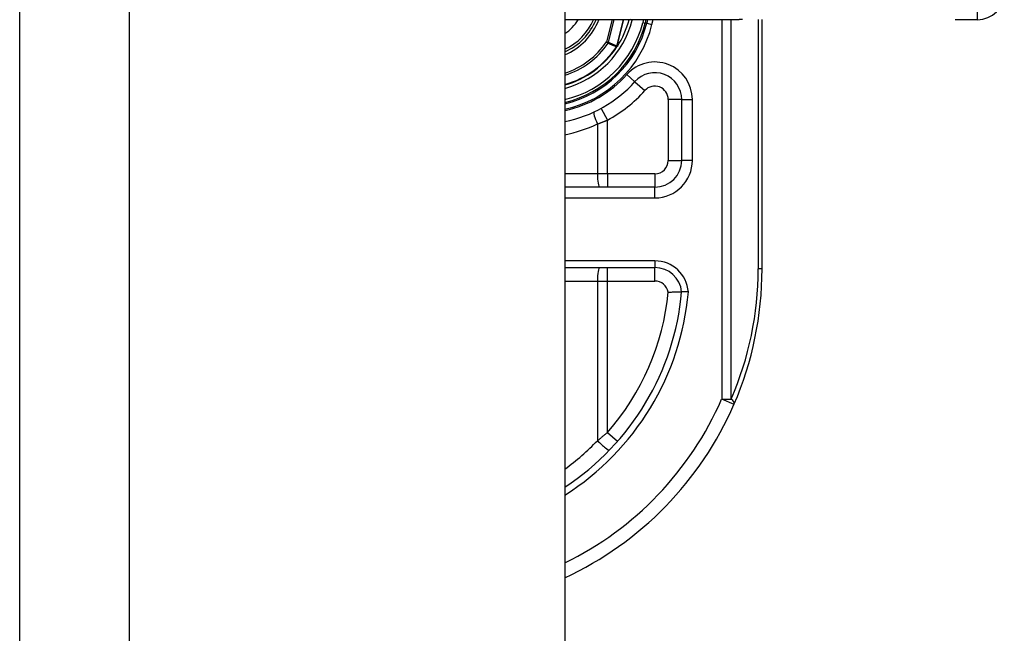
# Model space of a CAD drawing. Header units: inches. Extents: x 4 to 134, y 7 to 73.
# Tile 79 of 88: x 68.265 to 69.71, y 18.735 to 19.637. Entities that reach past the tile are written whole.
import ezdxf

# ---------------------------------------------------------------- set-up
doc = ezdxf.new("R2010")
doc.units = ezdxf.units.IN
doc.header["$MEASUREMENT"] = 0
doc.layers.add('Visible Edges(ANSI)', color=7, linetype='Continuous', lineweight=25)
doc.layers.add('Visible Tangent Edges(ANSI)', color=7, linetype='Continuous', lineweight=25)

msp = doc.modelspace()

# ---------------------------------------------------------------- linework, layer by layer
at = {"layer": 'Visible Edges(ANSI)'}
for p, q in [((68.2648, 51.4124), (68.2648, 15.9314)), ((69.0648, 51.4124), (69.0648, 15.9314)), ((69.0648, 19.6366), (69.3208, 19.6366)), ((69.183, 19.6312), (69.1843, 19.6366)), ((69.1863, 19.6366), (69.1851, 19.6314)), ((69.3543, 19.2704), (69.3543, 19.6368)), ((69.6378, 19.6366), (69.6704, 19.6366)), ((69.1417, 19.5973), (69.1411, 19.5965)), ((69.2362, 19.5193), (69.2362, 19.4299)), ((69.1969, 19.3905), (69.0648, 19.3905)), ((69.0648, 19.2724), (69.197, 19.2724))]:
    msp.add_line(p, q, dxfattribs=at)
at = {"layer": 'Visible Edges(ANSI)', "flags": 128}
for points in [[(69.1418, 19.5973), (69.1417, 19.5973), (69.1417, 19.5973), (69.1417, 19.5972), (69.1416, 19.5972), (69.1416, 19.5972), (69.1415, 19.5971), (69.1415, 19.5971), (69.1415, 19.5971), (69.1414, 19.597), (69.1414, 19.597), (69.1413, 19.597), (69.1413, 19.597), (69.1412, 19.5969), (69.1412, 19.5969), (69.1411, 19.5969), (69.1411, 19.5969), (69.141, 19.5969), (69.141, 19.5968), (69.141, 19.5968), (69.1409, 19.5968), (69.1409, 19.5968), (69.1408, 19.5967), (69.1408, 19.5967), (69.1407, 19.5967)], [(69.1419, 19.5975), (69.1419, 19.5975), (69.1419, 19.5975), (69.1419, 19.5975), (69.1419, 19.5975), (69.1419, 19.5975), (69.1419, 19.5975), (69.1419, 19.5974), (69.1419, 19.5974), (69.1419, 19.5974), (69.1419, 19.5974), (69.1419, 19.5974), (69.1419, 19.5974), (69.1418, 19.5974), (69.1418, 19.5974), (69.1418, 19.5974), (69.1418, 19.5974), (69.1418, 19.5974), (69.1418, 19.5974), (69.1418, 19.5974), (69.1418, 19.5974), (69.1418, 19.5973), (69.1418, 19.5973), (69.1418, 19.5973), (69.1418, 19.5973)], [(69.2164, 19.2364), (69.2177, 19.2364), (69.219, 19.2365), (69.2203, 19.2365), (69.2215, 19.2365), (69.2228, 19.2366), (69.224, 19.2366), (69.2252, 19.2366), (69.2263, 19.2366), (69.2274, 19.2367), (69.2285, 19.2367), (69.2295, 19.2367), (69.2304, 19.2367), (69.2313, 19.2367), (69.2321, 19.2367), (69.2329, 19.2367), (69.2336, 19.2367), (69.2342, 19.2367), (69.2347, 19.2367), (69.2352, 19.2367), (69.2356, 19.2367), (69.2358, 19.2367), (69.2361, 19.2367), (69.2362, 19.2367), (69.2362, 19.2367)], [(69.2461, 19.2367), (69.2455, 19.2367), (69.2448, 19.2367), (69.2442, 19.2367), (69.2436, 19.2367), (69.2429, 19.2367), (69.2423, 19.2367), (69.2417, 19.2367), (69.2412, 19.2367), (69.2406, 19.2367), (69.2401, 19.2367), (69.2396, 19.2367), (69.2391, 19.2367), (69.2387, 19.2367), (69.2383, 19.2367), (69.2379, 19.2367), (69.2376, 19.2367), (69.2373, 19.2367), (69.237, 19.2367), (69.2368, 19.2367), (69.2366, 19.2367), (69.2364, 19.2367), (69.2363, 19.2367), (69.2363, 19.2367), (69.2362, 19.2367)]]:
    msp.add_lwpolyline(points, dxfattribs=at)
at = {"layer": 'Visible Edges(ANSI)'}
for centre, radius, start, end in [((69.6704, 19.6759), 0.0394, 270, 0), ((69.0283, 19.6704), 0.089, 294.2119, 337.6397), ((69.0283, 19.6704), 0.135, 327.2981, 345.4721), ((69.0283, 19.6704), 0.1615, 283.0621, 346.0291), ((69.0283, 19.6704), 0.1595, 283.2288, 345.776), ((69.0283, 19.6704), 0.1348, 285.7096, 326.7398), ((69.1969, 19.5193), 0.0394, 0, 138.1031), ((69.0284, 19.6704), 0.187, 281.2503, 318.1031), ((69.1969, 19.4299), 0.0394, 270, 0), ((69.197, 19.233), 0.0394, 5.3938, 90), ((68.8543, 19.2704), 0.5, 336.5561, 0), ((68.8543, 19.2704), 0.3834, 303.3034, 354.9569), ((68.8543, 19.2704), 0.5, 294.8977, 336.5561)]:
    msp.add_arc(centre, radius, start, end, dxfattribs=at)
at = {"layer": 'Visible Tangent Edges(ANSI)'}
for p, q in [((68.4258, 15.9314), (68.4258, 51.4124)), ((69.6704, 19.6366), (69.6704, 19.8334)), ((69.1342, 19.6366), (69.126, 19.6039)), ((69.129, 19.6031), (69.1374, 19.6366)), ((69.1508, 19.6366), (69.1409, 19.5978)), ((69.1411, 19.5978), (69.1509, 19.6366)), ((69.1638, 19.6361), (69.1619, 19.6366)), ((69.1638, 19.6361), (69.1639, 19.6366)), ((69.1802, 19.6366), (69.1791, 19.6322)), ((69.1927, 19.6295), (69.1945, 19.6366)), ((69.295, 19.6366), (69.295, 19.0793)), ((69.3089, 19.0793), (69.3089, 19.6366)), ((69.3486, 19.6367), (69.3486, 19.2704)), ((69.1791, 19.6322), (69.183, 19.6312)), ((69.1851, 19.6314), (69.1831, 19.6319)), ((69.1851, 19.6314), (69.1927, 19.6295)), ((69.129, 19.6031), (69.126, 19.6039)), ((69.126, 19.6039), (69.1285, 19.6021)), ((69.1405, 19.5969), (69.1407, 19.5967)), ((69.1407, 19.5972), (69.1409, 19.5972)), ((69.1407, 19.5967), (69.1411, 19.5965)), ((69.1409, 19.5978), (69.1411, 19.5978)), ((69.1676, 19.5455), (69.1558, 19.5561)), ((69.1676, 19.5455), (69.1822, 19.5324)), ((69.1181, 19.5063), (69.1275, 19.4891)), ((69.2362, 19.5193), (69.2165, 19.5193)), ((69.2165, 19.5193), (69.2165, 19.4299)), ((69.2362, 19.5193), (69.252, 19.5193)), ((69.252, 19.4299), (69.252, 19.5193)), ((69.1126, 19.4834), (69.1126, 19.4102)), ((69.1275, 19.4102), (69.1275, 19.4891)), ((69.2165, 19.4299), (69.2362, 19.4299)), ((69.252, 19.4299), (69.2362, 19.4299)), ((69.1126, 19.4102), (69.0648, 19.4102)), ((69.1275, 19.4102), (69.1126, 19.4102)), ((69.1275, 19.4102), (69.1275, 19.3905)), ((69.1969, 19.4102), (69.1275, 19.4102)), ((69.1969, 19.4102), (69.1969, 19.3905)), ((69.1969, 19.3748), (69.1969, 19.3905)), ((69.0648, 19.3748), (69.1969, 19.3748)), ((69.197, 19.2822), (69.0648, 19.2822)), ((69.197, 19.2822), (69.197, 19.2724)), ((69.1275, 19.2527), (69.1275, 19.2724)), ((69.197, 19.2527), (69.197, 19.2724)), ((69.3543, 19.2704), (69.3486, 19.2704)), ((69.0648, 19.2527), (69.1126, 19.2527)), ((69.1126, 19.2527), (69.1275, 19.2527)), ((69.1126, 19.2527), (69.1126, 19.0182)), ((69.1275, 19.2527), (69.197, 19.2527)), ((69.1275, 19.0303), (69.1275, 19.2527)), ((69.295, 19.0793), (69.3089, 19.0793)), ((69.3131, 19.0715), (69.295, 19.0793)), ((69.1275, 19.0303), (69.1423, 19.0173))]:
    msp.add_line(p, q, dxfattribs=at)
at = {"layer": 'Visible Tangent Edges(ANSI)', "flags": 128}
for points in [[(69.3256, 19.6366), (69.3208, 19.6366)], [(69.1285, 19.6021), (69.129, 19.6019), (69.1295, 19.6017), (69.13, 19.6015), (69.1305, 19.6013), (69.131, 19.601), (69.1315, 19.6008), (69.132, 19.6006), (69.1325, 19.6004), (69.133, 19.6002), (69.1335, 19.5999), (69.134, 19.5997), (69.1345, 19.5995), (69.135, 19.5993), (69.1355, 19.5991), (69.136, 19.5988), (69.1365, 19.5986), (69.137, 19.5984), (69.1375, 19.5982), (69.138, 19.598), (69.1385, 19.5977), (69.139, 19.5975), (69.1395, 19.5973), (69.14, 19.5971), (69.1405, 19.5969)], [(69.1409, 19.5978), (69.1404, 19.598), (69.1399, 19.5982), (69.1394, 19.5984), (69.1389, 19.5987), (69.1384, 19.5989), (69.1379, 19.5991), (69.1374, 19.5993), (69.1369, 19.5996), (69.1364, 19.5998), (69.1359, 19.6), (69.1354, 19.6002), (69.1349, 19.6004), (69.1344, 19.6007), (69.1339, 19.6009), (69.1334, 19.6011), (69.1329, 19.6013), (69.1324, 19.6016), (69.1319, 19.6018), (69.1315, 19.602), (69.131, 19.6022), (69.1305, 19.6024), (69.13, 19.6027), (69.1295, 19.6029), (69.129, 19.6031)], [(69.1407, 19.5972), (69.1407, 19.5972), (69.1407, 19.5972), (69.1407, 19.5972), (69.1407, 19.5972), (69.1407, 19.5972), (69.1407, 19.5971), (69.1407, 19.5971), (69.1406, 19.5971), (69.1406, 19.5971), (69.1406, 19.5971), (69.1406, 19.5971), (69.1406, 19.5971), (69.1406, 19.597), (69.1406, 19.597), (69.1406, 19.597), (69.1406, 19.597), (69.1405, 19.597), (69.1405, 19.597), (69.1405, 19.597), (69.1405, 19.5969), (69.1405, 19.5969), (69.1405, 19.5969), (69.1405, 19.5969), (69.1405, 19.5969)], [(69.1409, 19.5978), (69.1409, 19.5978), (69.1409, 19.5977), (69.1409, 19.5977), (69.1409, 19.5977), (69.1409, 19.5977), (69.1409, 19.5976), (69.1409, 19.5976), (69.1409, 19.5976), (69.1409, 19.5976), (69.1409, 19.5975), (69.1409, 19.5975), (69.1409, 19.5975), (69.1408, 19.5975), (69.1408, 19.5975), (69.1408, 19.5974), (69.1408, 19.5974), (69.1408, 19.5974), (69.1408, 19.5974), (69.1408, 19.5973), (69.1408, 19.5973), (69.1408, 19.5973), (69.1408, 19.5973), (69.1408, 19.5972), (69.1407, 19.5972)], [(69.1407, 19.5967), (69.1407, 19.5967), (69.1407, 19.5967), (69.1407, 19.5968), (69.1408, 19.5968), (69.1408, 19.5968), (69.1408, 19.5968), (69.1408, 19.5968), (69.1408, 19.5969), (69.1408, 19.5969), (69.1408, 19.5969), (69.1408, 19.5969), (69.1408, 19.5969), (69.1408, 19.597), (69.1408, 19.597), (69.1408, 19.597), (69.1408, 19.597), (69.1408, 19.597), (69.1408, 19.5971), (69.1408, 19.5971), (69.1408, 19.5971), (69.1409, 19.5971), (69.1409, 19.5971), (69.1409, 19.5971), (69.1409, 19.5972)], [(69.1407, 19.5972), (69.1407, 19.5972), (69.1407, 19.5972), (69.1407, 19.5972), (69.1407, 19.5971), (69.1407, 19.5971), (69.1407, 19.5971), (69.1407, 19.5971), (69.1407, 19.5971), (69.1407, 19.597), (69.1407, 19.597), (69.1407, 19.597), (69.1407, 19.597), (69.1407, 19.5969), (69.1407, 19.5969), (69.1407, 19.5969), (69.1407, 19.5969), (69.1407, 19.5969), (69.1407, 19.5968), (69.1407, 19.5968), (69.1407, 19.5968), (69.1407, 19.5968), (69.1407, 19.5967), (69.1407, 19.5967), (69.1407, 19.5967)], [(69.1409, 19.5972), (69.1409, 19.5972), (69.1409, 19.5972), (69.1409, 19.5972), (69.1409, 19.5973), (69.1409, 19.5973), (69.1409, 19.5973), (69.141, 19.5973), (69.141, 19.5974), (69.141, 19.5974), (69.141, 19.5974), (69.141, 19.5974), (69.141, 19.5974), (69.141, 19.5975), (69.141, 19.5975), (69.141, 19.5975), (69.141, 19.5975), (69.141, 19.5976), (69.1411, 19.5976), (69.1411, 19.5976), (69.1411, 19.5976), (69.1411, 19.5977), (69.1411, 19.5977), (69.1411, 19.5977), (69.1411, 19.5978)], [(69.1126, 19.4834), (69.1132, 19.4836), (69.1138, 19.4838), (69.1145, 19.484), (69.1151, 19.4843), (69.1157, 19.4845), (69.1163, 19.4847), (69.117, 19.485), (69.1176, 19.4852), (69.1182, 19.4854), (69.1188, 19.4857), (69.1195, 19.4859), (69.1201, 19.4861), (69.1207, 19.4864), (69.1213, 19.4866), (69.122, 19.4869), (69.1226, 19.4871), (69.1232, 19.4873), (69.1238, 19.4876), (69.1244, 19.4878), (69.1251, 19.4881), (69.1257, 19.4883), (69.1263, 19.4886), (69.1269, 19.4888), (69.1275, 19.4891)], [(69.1275, 19.0303), (69.1269, 19.0298), (69.1263, 19.0293), (69.1257, 19.0288), (69.1251, 19.0283), (69.1245, 19.0278), (69.1238, 19.0272), (69.1232, 19.0267), (69.1226, 19.0262), (69.122, 19.0257), (69.1214, 19.0252), (69.1208, 19.0247), (69.1201, 19.0242), (69.1195, 19.0237), (69.1189, 19.0232), (69.1183, 19.0227), (69.1176, 19.0221), (69.117, 19.0216), (69.1164, 19.0211), (69.1157, 19.0206), (69.1151, 19.0201), (69.1145, 19.0196), (69.1138, 19.0191), (69.1132, 19.0187), (69.1126, 19.0182)]]:
    msp.add_lwpolyline(points, dxfattribs=at)
at = {"layer": 'Visible Tangent Edges(ANSI)'}
for centre, radius, start, end in [((69.0283, 19.6704), 0.0655, 303.873, 328.8678), ((69.0283, 19.6704), 0.0855, 295.2808, 336.6625), ((69.0283, 19.6704), 0.0929, 293.125, 338.6346), ((69.0283, 19.6704), 0.1397, 285.1462, 345.776), ((69.0283, 19.6704), 0.1556, 283.5699, 345.776), ((69.0283, 19.6704), 0.1694, 282.4448, 346.0291), ((69.0283, 19.6704), 0.1181, 287.9957, 325.7195), ((69.0283, 19.6704), 0.1212, 287.5222, 325.7195), ((69.0283, 19.6704), 0.1341, 285.7941, 326.7398), ((69.1969, 19.5193), 0.0551, 0, 138.1031), ((69.0284, 19.6704), 0.1713, 282.3002, 318.1031), ((69.1969, 19.5193), 0.0197, 0, 138.1031), ((69.0284, 19.6704), 0.2067, 298.671, 318.1031), ((69.0246, 19.6704), 0.2067, 281.2208, 295.1856), ((69.1969, 19.4299), 0.0551, 270, 0), ((69.1969, 19.4299), 0.0197, 270, 0), ((69.197, 19.233), 0.0492, 4.296, 90), ((68.8683, 19.2704), 0.4803, 336.5561, 0), ((69.197, 19.233), 0.0197, 9.8056, 90), ((68.8543, 19.2704), 0.3932, 302.3662, 355.0813), ((68.8543, 19.2704), 0.3637, 318.6896, 354.628), ((68.8543, 19.2704), 0.4803, 295.9925, 336.5561), ((68.8506, 19.2704), 0.3637, 306.0906, 316.0814)]:
    msp.add_arc(centre, radius, start, end, dxfattribs=at)
for centre, major_axis, ratio, start_param, end_param in [((69.126, 19.6039), (0.00162, 0.00359), 0.779727, 4.57537, 4.849408), ((69.1163, 19.4834), (-0.0084, 0.0178), 0.172316, 0, 1.48994), ((69.1163, 19.4102), (0, -0.0197), 0.189796, 4.712389, 6.283185), ((69.1163, 19.2527), (0, 0.0197), 0.189796, 0, 1.570796), ((69.295, 19.0793), (0.0181, -0.0078), 0.369668, 0, 0.864875), ((69.1163, 19.0182), (0.0142, -0.0137), 0.132897, 4.575244, 6.283185)]:
    msp.add_ellipse(centre, major_axis=major_axis, ratio=ratio, start_param=start_param, end_param=end_param, dxfattribs=at)

doc.saveas('drawing.dxf')
